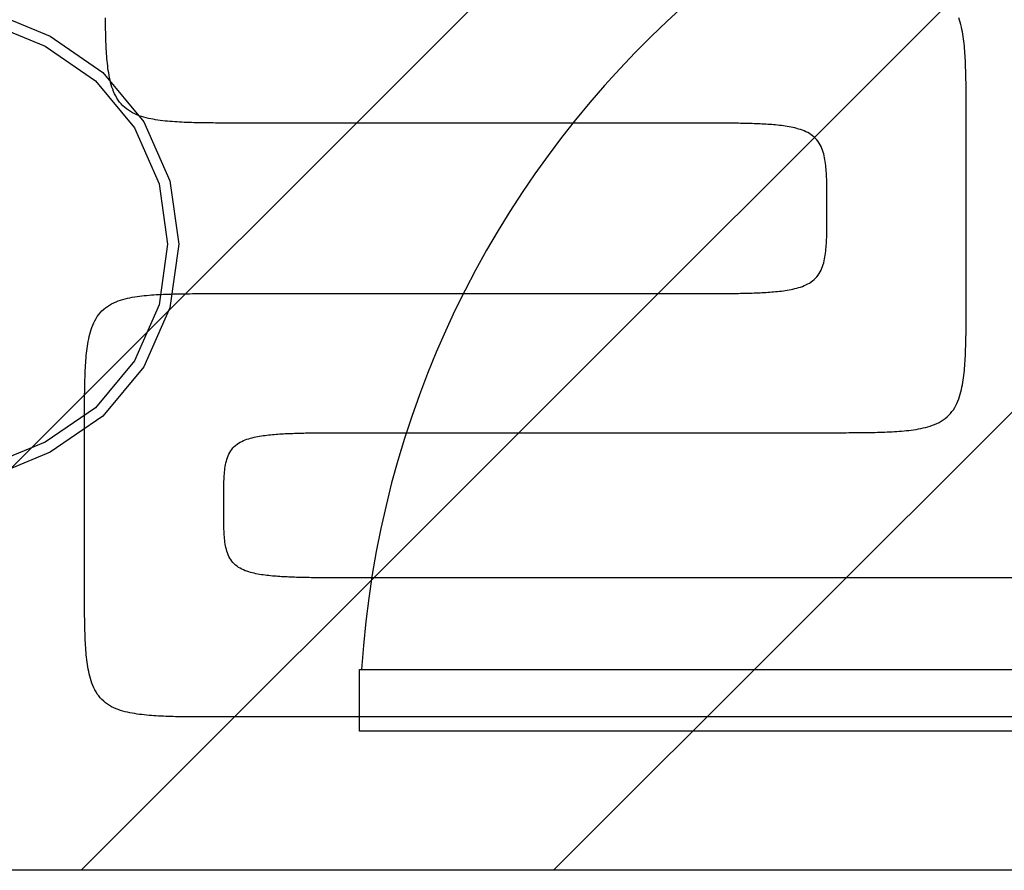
# Model space of a CAD drawing. Extents: x 997 to 109698, y 921 to 94021.
# Tile 161 of 256: x 14053 to 14761, y 18756 to 19367. Entities that reach past the tile are written whole.
import ezdxf

# ---------------------------------------------------------------- set-up
doc = ezdxf.new("R2010")
doc.units = 0
doc.header["$MEASUREMENT"] = 0
for name, color, linetype in [('12', 7, 'CONTINUOUS'), ('28', 7, 'CONTINUOUS'), ('39', 7, 'CONTINUOUS'), ('40', 7, 'CONTINUOUS')]:
    doc.layers.add(name, color=color, linetype=linetype)

msp = doc.modelspace()

# ---------------------------------------------------------------- linework, layer by layer
at = {"layer": '12', "color": 6}
for points in [[(14214.923861, 19293.178341), (14213.192712, 19293.17828), (14211.461563, 19293.178226), (14209.730413, 19293.178368), (14207.999263, 19293.178897), (14206.268113, 19293.180005), (14204.536965, 19293.18188), (14202.805819, 19293.184715), (14201.074675, 19293.1887), (14199.343535, 19293.194025), (14197.612397, 19293.20088), (14195.881264, 19293.209457), (14194.150136, 19293.219946), (14192.419014, 19293.232538), (14190.687897, 19293.247424), (14188.956789, 19293.264809), (14187.225701, 19293.285098), (14185.494655, 19293.308838), (14183.763673, 19293.336578), (14182.032777, 19293.368867), (14180.301989, 19293.406253), (14178.571329, 19293.449286), (14176.84082, 19293.498513), (14175.110483, 19293.554485), (14173.38034, 19293.617751), (14171.650413, 19293.688858), (14169.920723, 19293.768356), (14168.191318, 19293.856905), (14166.462392, 19293.955829), (14164.734198, 19294.066695), (14163.006987, 19294.19107), (14161.28101, 19294.330523), (14159.556519, 19294.486621), (14157.833764, 19294.660932), (14156.112996, 19294.855023), (14154.394468, 19295.070463), (14152.678446, 19295.308851), (14150.965762, 19295.572952), (14149.257949, 19295.866983), (14147.556587, 19296.195251), (14145.863254, 19296.562063), (14144.17953, 19296.971728), (14142.506992, 19297.428552), (14140.847221, 19297.936844), (14139.202531, 19298.501116), (14137.579137, 19299.126968), (14135.984542, 19299.820357), (14134.426246, 19300.587241), (14132.911752, 19301.433577), (14131.448561, 19302.365324), (14130.04403, 19303.387466), (14128.704433, 19304.497618), (14127.435544, 19305.690025), (14126.243138, 19306.958913), (14125.132986, 19308.298511), (14124.110844, 19309.703041), (14123.179097, 19311.166233), (14122.33276, 19312.680727), (14121.565876, 19314.239022), (14120.872487, 19315.833617), (14120.246636, 19317.457011), (14119.682364, 19319.101701), (14119.174072, 19320.761473), (14118.717248, 19322.434011), (14118.307583, 19324.117735), (14117.94077, 19325.811067), (14117.612502, 19327.512429), (14117.318471, 19329.220242), (14117.05437, 19330.932927), (14116.815982, 19332.648948), (14116.600543, 19334.367477), (14116.406452, 19336.088244), (14116.232141, 19337.810999), (14116.076043, 19339.535491), (14115.93659, 19341.261468), (14115.812214, 19342.988679), (14115.701348, 19344.716873), (14115.602424, 19346.445798), (14115.513875, 19348.175204), (14115.434377, 19349.904894), (14115.36327, 19351.634821), (14115.300005, 19353.364963), (14115.244033, 19355.0953), (14115.194805, 19356.825809), (14115.151772, 19358.556469), (14115.114386, 19360.287257), (14115.082098, 19362.018153), (14115.054357, 19363.749135), (14115.030617, 19365.480181), (14115.010328, 19367.211269), (14114.992943, 19368.942378)], [(14533.393861, 19293.178341), (14530.331649, 19293.178341), (14527.269438, 19293.178341), (14524.207226, 19293.178341), (14521.145014, 19293.178341), (14518.082803, 19293.178341), (14515.020591, 19293.178341), (14511.95838, 19293.178341), (14508.896168, 19293.178341), (14505.833957, 19293.178341), (14502.771745, 19293.178341), (14499.709534, 19293.178341), (14496.647322, 19293.178341), (14493.585111, 19293.178341), (14490.522899, 19293.178341), (14487.460688, 19293.178341), (14484.398476, 19293.178341), (14481.336265, 19293.178341), (14478.274053, 19293.178341), (14475.211842, 19293.178341), (14472.14963, 19293.178341), (14469.087419, 19293.178341), (14466.025207, 19293.178341), (14462.962995, 19293.178341), (14459.900784, 19293.178341), (14456.838572, 19293.178341), (14453.776361, 19293.178341), (14450.714149, 19293.178341), (14447.651938, 19293.178341), (14444.589726, 19293.178341), (14441.527514, 19293.178341), (14438.465303, 19293.178341), (14435.403091, 19293.178341), (14432.34088, 19293.178341), (14429.278668, 19293.178341), (14426.216457, 19293.178341), (14423.154245, 19293.178341), (14420.092034, 19293.178341), (14417.029822, 19293.178341), (14413.967611, 19293.178341), (14410.905399, 19293.178341), (14407.843187, 19293.178341), (14404.780976, 19293.178341), (14401.718764, 19293.178341), (14398.656553, 19293.178341), (14395.594341, 19293.178341), (14392.53213, 19293.178341), (14389.469918, 19293.178341), (14386.407707, 19293.178341), (14383.345495, 19293.178341), (14380.283284, 19293.178341), (14377.221072, 19293.178341), (14374.158861, 19293.178341), (14371.096649, 19293.178341), (14368.034438, 19293.178341), (14364.972226, 19293.178341), (14361.910014, 19293.178341), (14358.847803, 19293.178341), (14355.785591, 19293.178341), (14352.72338, 19293.178341), (14349.661168, 19293.178341), (14346.598957, 19293.178341), (14343.536745, 19293.178341), (14340.474534, 19293.178341), (14337.412322, 19293.178341), (14334.350111, 19293.178341), (14331.287899, 19293.178341), (14328.225688, 19293.178341), (14325.163476, 19293.178341), (14322.101264, 19293.178341), (14319.039053, 19293.178341), (14315.976841, 19293.178341), (14312.91463, 19293.178341), (14309.852418, 19293.178341), (14306.790207, 19293.178341), (14303.727995, 19293.178341), (14300.665784, 19293.178341), (14297.603572, 19293.178341), (14294.541361, 19293.178341), (14291.479149, 19293.178341), (14288.416937, 19293.178341), (14285.354726, 19293.178341), (14282.292514, 19293.178341), (14279.230303, 19293.178341), (14276.168091, 19293.178341), (14273.10588, 19293.178341), (14270.043668, 19293.178341), (14266.981457, 19293.178341), (14263.919245, 19293.178341), (14260.857034, 19293.178341), (14257.794822, 19293.178341), (14254.732611, 19293.178341), (14251.670399, 19293.178341), (14248.608187, 19293.178341), (14245.545976, 19293.178341), (14242.483765, 19293.178341), (14239.421553, 19293.178341), (14236.359341, 19293.178341), (14233.29713, 19293.178341), (14230.234918, 19293.178341), (14227.172707, 19293.178341), (14224.110495, 19293.178341), (14221.048284, 19293.178341), (14217.986072, 19293.178341), (14214.923861, 19293.178341)], [(14633.393861, 19231.898341), (14633.393952, 19233.300703), (14633.393932, 19234.703054), (14633.393357, 19236.105396), (14633.391786, 19237.507732), (14633.388774, 19238.910067), (14633.383881, 19240.312403), (14633.376663, 19241.714744), (14633.366678, 19243.117094), (14633.353483, 19244.519455), (14633.336635, 19245.921831), (14633.315693, 19247.324224), (14633.290016, 19248.726614), (14633.25844, 19250.128908), (14633.21971, 19251.531002), (14633.17257, 19252.932792), (14633.115767, 19254.334175), (14633.048046, 19255.735046), (14632.968153, 19257.135302), (14632.874832, 19258.53484), (14632.766826, 19259.933554), (14632.642211, 19261.331128), (14632.497694, 19262.726809), (14632.329814, 19264.119791), (14632.135109, 19265.509268), (14631.910117, 19266.894433), (14631.651375, 19268.274479), (14631.355421, 19269.648602), (14631.01823, 19271.015169), (14630.633722, 19272.369553), (14630.195349, 19273.706442), (14629.696566, 19275.020523), (14629.130825, 19276.306485), (14628.491584, 19277.559015), (14627.774509, 19278.772269), (14626.981118, 19279.938992), (14626.113887, 19281.0517), (14625.175294, 19282.102908), (14624.167813, 19283.085131), (14623.09449, 19283.992024), (14621.962042, 19284.824623), (14620.778648, 19285.586898), (14619.552492, 19286.282832), (14618.291757, 19286.916402), (14617.004625, 19287.491589), (14615.69786, 19288.012463), (14614.374302, 19288.48334), (14613.036117, 19288.90858), (14611.685471, 19289.292543), (14610.32453, 19289.639589), (14608.95546, 19289.954077), (14607.580426, 19290.240367), (14606.201263, 19290.502305), (14604.818599, 19290.741869), (14603.432787, 19290.960611), (14602.04418, 19291.160084), (14600.653132, 19291.341838), (14599.259995, 19291.507427), (14597.865124, 19291.658403), (14596.468871, 19291.796318), (14595.07159, 19291.922724), (14593.673598, 19292.039052), (14592.275011, 19292.146061), (14590.875879, 19292.244282), (14589.476251, 19292.334248), (14588.076175, 19292.416491), (14586.6757, 19292.491542), (14585.274875, 19292.559933), (14583.87375, 19292.622195), (14582.472372, 19292.678861), (14581.070792, 19292.730462), (14579.669058, 19292.777531), (14578.267218, 19292.820596), (14576.865308, 19292.860078), (14575.463335, 19292.896177), (14574.061304, 19292.929071), (14572.659219, 19292.958936), (14571.257086, 19292.985951), (14569.854909, 19293.010291), (14568.452692, 19293.032134), (14567.050441, 19293.051658), (14565.64816, 19293.069039), (14564.245853, 19293.084455), (14562.843525, 19293.098082), (14561.441182, 19293.110097), (14560.038828, 19293.120679), (14558.636467, 19293.130003), (14557.234104, 19293.13824), (14555.83174, 19293.145489), (14554.429375, 19293.151814), (14553.027011, 19293.157278), (14551.624645, 19293.161942), (14550.222279, 19293.16587), (14548.819913, 19293.169125), (14547.417546, 19293.171767), (14546.015179, 19293.173861), (14544.612811, 19293.175469), (14543.210443, 19293.176653), (14541.808075, 19293.177477), (14540.405706, 19293.178002), (14539.003338, 19293.178291), (14537.600969, 19293.178406), (14536.198599, 19293.178412), (14534.79623, 19293.178369), (14533.393861, 19293.178341)], [(14533.393861, 19170.618341), (14534.79623, 19170.618313), (14536.198599, 19170.61827), (14537.600969, 19170.618275), (14539.003338, 19170.618391), (14540.405706, 19170.618681), (14541.808075, 19170.619205), (14543.210443, 19170.620029), (14544.612811, 19170.621213), (14546.015179, 19170.622821), (14547.417546, 19170.624914), (14548.819913, 19170.627558), (14550.222279, 19170.630812), (14551.624645, 19170.63474), (14553.027011, 19170.639404), (14554.429376, 19170.644868), (14555.83174, 19170.651193), (14557.234104, 19170.658442), (14558.636467, 19170.666679), (14560.038828, 19170.676003), (14561.441182, 19170.686585), (14562.843526, 19170.698601), (14564.245853, 19170.712227), (14565.648159, 19170.727643), (14567.050441, 19170.745024), (14568.452692, 19170.764547), (14569.854909, 19170.786391), (14571.257086, 19170.810731), (14572.659219, 19170.837745), (14574.061304, 19170.867611), (14575.463335, 19170.900505), (14576.865308, 19170.936604), (14578.267218, 19170.976086), (14579.669058, 19171.019152), (14581.070792, 19171.066219), (14582.472373, 19171.117821), (14583.87375, 19171.174487), (14585.274875, 19171.236749), (14586.6757, 19171.30514), (14588.076175, 19171.380191), (14589.476251, 19171.462434), (14590.875879, 19171.5524), (14592.275012, 19171.650621), (14593.673598, 19171.75763), (14595.07159, 19171.873957), (14596.468871, 19172.000364), (14597.865124, 19172.138279), (14599.259995, 19172.289255), (14600.653131, 19172.454844), (14602.04418, 19172.636598), (14603.432787, 19172.83607), (14604.818599, 19173.054813), (14606.201263, 19173.294376), (14607.580426, 19173.556315), (14608.95546, 19173.842605), (14610.32453, 19174.157093), (14611.685471, 19174.504139), (14613.036117, 19174.888102), (14614.374301, 19175.313342), (14615.697859, 19175.784219), (14617.004624, 19176.305093), (14618.291757, 19176.88028), (14619.552492, 19177.51385), (14620.778648, 19178.209784), (14621.962042, 19178.97206), (14623.09449, 19179.804658), (14624.167813, 19180.711551), (14625.175294, 19181.693774), (14626.113887, 19182.744982), (14626.981117, 19183.85769), (14627.774508, 19185.024413), (14628.491584, 19186.237667), (14629.130825, 19187.490197), (14629.696566, 19188.776159), (14630.195349, 19190.09024), (14630.633721, 19191.427129), (14631.01823, 19192.781512), (14631.355421, 19194.14808), (14631.651375, 19195.522203), (14631.910117, 19196.902249), (14632.135109, 19198.287414), (14632.329814, 19199.676891), (14632.497694, 19201.069873), (14632.642211, 19202.465554), (14632.766826, 19203.863128), (14632.874832, 19205.261842), (14632.968153, 19206.66138), (14633.048046, 19208.061636), (14633.115767, 19209.462508), (14633.17257, 19210.86389), (14633.21971, 19212.26568), (14633.25844, 19213.667774), (14633.290016, 19215.070067), (14633.315692, 19216.472457), (14633.336635, 19217.874852), (14633.353483, 19219.277228), (14633.366677, 19220.679588), (14633.376663, 19222.081938), (14633.383881, 19223.484279), (14633.388774, 19224.886615), (14633.391786, 19226.28895), (14633.393357, 19227.691286), (14633.393932, 19229.093628), (14633.393952, 19230.495979), (14633.393861, 19231.898341)], [(14099.943861, 19070.618341), (14099.9438, 19072.349489), (14099.943745, 19074.080639), (14099.943888, 19075.811789), (14099.944417, 19077.542939), (14099.945524, 19079.274088), (14099.9474, 19081.005236), (14099.950235, 19082.736383), (14099.954219, 19084.467526), (14099.959544, 19086.198667), (14099.966399, 19087.929805), (14099.974977, 19089.660937), (14099.985466, 19091.392065), (14099.998058, 19093.123188), (14100.012943, 19094.854304), (14100.030328, 19096.585413), (14100.050617, 19098.316501), (14100.074358, 19100.047547), (14100.102098, 19101.778529), (14100.134386, 19103.509425), (14100.171772, 19105.240213), (14100.214805, 19106.970873), (14100.264033, 19108.701382), (14100.320005, 19110.431719), (14100.38327, 19112.161862), (14100.454377, 19113.891788), (14100.533875, 19115.621478), (14100.622424, 19117.350884), (14100.721348, 19119.079809), (14100.832214, 19120.808003), (14100.95659, 19122.535214), (14101.096043, 19124.261191), (14101.252141, 19125.985683), (14101.426452, 19127.708438), (14101.620543, 19129.429205), (14101.835982, 19131.147734), (14102.07437, 19132.863755), (14102.338472, 19134.57644), (14102.632503, 19136.284253), (14102.96077, 19137.985615), (14103.327583, 19139.678948), (14103.737248, 19141.362672), (14104.194072, 19143.035209), (14104.702364, 19144.694981), (14105.266636, 19146.339671), (14105.892488, 19147.963065), (14106.585876, 19149.55766), (14107.35276, 19151.115955), (14108.199097, 19152.630449), (14109.130844, 19154.093641), (14110.152985, 19155.498171), (14111.263137, 19156.837769), (14112.455544, 19158.106657), (14113.724433, 19159.299064), (14115.06403, 19160.409216), (14116.468561, 19161.431358), (14117.931752, 19162.363105), (14119.446246, 19163.209441), (14121.004542, 19163.976325), (14122.599137, 19164.669714), (14124.22253, 19165.295566), (14125.867221, 19165.859838), (14127.526993, 19166.36813), (14129.19953, 19166.824954), (14130.883254, 19167.234619), (14132.576587, 19167.601431), (14134.277949, 19167.929699), (14135.985762, 19168.22373), (14137.698446, 19168.487831), (14139.414468, 19168.726219), (14141.132997, 19168.941659), (14142.853764, 19169.13575), (14144.576519, 19169.310061), (14146.301011, 19169.466159), (14148.026987, 19169.605612), (14149.754199, 19169.729988), (14151.482392, 19169.840853), (14153.211318, 19169.939777), (14154.940723, 19170.028326), (14156.670413, 19170.107824), (14158.40034, 19170.178932), (14160.130483, 19170.242197), (14161.86082, 19170.298169), (14163.591329, 19170.347396), (14165.321989, 19170.390429), (14167.052777, 19170.427815), (14168.783673, 19170.460104), (14170.514655, 19170.487844), (14172.245701, 19170.511584), (14173.976788, 19170.531874), (14175.707897, 19170.549258), (14177.439014, 19170.564144), (14179.170136, 19170.576736), (14180.901264, 19170.587225), (14182.632397, 19170.595802), (14184.363535, 19170.602658), (14186.094675, 19170.607983), (14187.825819, 19170.611967), (14189.556965, 19170.614802), (14191.288113, 19170.616677), (14193.019263, 19170.617785), (14194.750413, 19170.618314), (14196.481563, 19170.618456), (14198.212712, 19170.618402), (14199.943861, 19170.618341)], [(14199.943861, 19170.618341), (14203.150111, 19170.618341), (14206.35636, 19170.618341), (14209.56261, 19170.618341), (14212.768861, 19170.618341), (14215.97511, 19170.618341), (14219.181361, 19170.618341), (14222.387611, 19170.618341), (14225.59386, 19170.618341), (14228.80011, 19170.618341), (14232.00636, 19170.618341), (14235.21261, 19170.618341), (14238.418861, 19170.618341), (14241.62511, 19170.618341), (14244.831361, 19170.618341), (14248.037611, 19170.618341), (14251.24386, 19170.618341), (14254.450111, 19170.618341), (14257.656361, 19170.618341), (14260.862611, 19170.618341), (14264.068861, 19170.618341), (14267.27511, 19170.618341), (14270.481361, 19170.618341), (14273.687611, 19170.618341), (14276.893861, 19170.618341), (14280.100111, 19170.618341), (14283.30636, 19170.618341), (14286.512611, 19170.618341), (14289.718861, 19170.618341), (14292.925111, 19170.618341), (14296.131361, 19170.618341), (14299.337611, 19170.618341), (14302.543861, 19170.618341), (14305.750111, 19170.618341), (14308.95636, 19170.618341), (14312.162611, 19170.618341), (14315.368861, 19170.618341), (14318.57511, 19170.618341), (14321.781361, 19170.618341), (14324.987611, 19170.618341), (14328.193861, 19170.618341), (14331.400111, 19170.618341), (14334.606361, 19170.618341), (14337.812611, 19170.618341), (14341.018861, 19170.618341), (14344.225111, 19170.618341), (14347.431361, 19170.618341), (14350.637611, 19170.618341), (14353.84386, 19170.618341), (14357.050111, 19170.618341), (14360.256361, 19170.618341), (14363.462611, 19170.618341), (14366.668861, 19170.618341), (14369.87511, 19170.618341), (14373.08136, 19170.618341), (14376.287611, 19170.618341), (14379.493861, 19170.618341), (14382.700111, 19170.618341), (14385.906361, 19170.618341), (14389.112611, 19170.618341), (14392.318861, 19170.618341), (14395.525111, 19170.618341), (14398.731361, 19170.618341), (14401.937611, 19170.618341), (14405.143861, 19170.618341), (14408.350111, 19170.618341), (14411.556361, 19170.618341), (14414.762611, 19170.618341), (14417.968861, 19170.618341), (14421.175111, 19170.618341), (14424.381361, 19170.618341), (14427.587611, 19170.618341), (14430.793861, 19170.618341), (14434.000111, 19170.618341), (14437.206361, 19170.618341), (14440.412611, 19170.618341), (14443.618861, 19170.618341), (14446.825111, 19170.618341), (14450.031361, 19170.618341), (14453.237611, 19170.618341), (14456.443861, 19170.618341), (14459.650111, 19170.618341), (14462.856361, 19170.618341), (14466.062611, 19170.618341), (14469.268861, 19170.618341), (14472.475111, 19170.618341), (14475.681361, 19170.618341), (14478.887611, 19170.618341), (14482.093861, 19170.618341), (14485.300111, 19170.618341), (14488.506361, 19170.618341), (14491.712611, 19170.618341), (14494.918861, 19170.618341), (14498.125111, 19170.618341), (14501.331361, 19170.618341), (14504.537611, 19170.618341), (14507.743861, 19170.618341), (14510.950111, 19170.618341), (14514.156361, 19170.618341), (14517.362611, 19170.618341), (14520.568861, 19170.618341), (14523.775111, 19170.618341), (14526.981361, 19170.618341), (14530.187611, 19170.618341), (14533.393861, 19170.618341)], [(14099.943861, 18966.248341), (14099.94386, 18967.251899), (14099.94386, 18968.255456), (14099.94386, 18969.259014), (14099.943861, 18970.262572), (14099.94386, 18971.266129), (14099.94386, 18972.269687), (14099.943861, 18973.273245), (14099.94386, 18974.276802), (14099.94386, 18975.28036), (14099.94386, 18976.283918), (14099.943861, 18977.287476), (14099.94386, 18978.291033), (14099.943861, 18979.294591), (14099.943861, 18980.298149), (14099.943861, 18981.301707), (14099.943861, 18982.305264), (14099.943861, 18983.308822), (14099.943861, 18984.31238), (14099.943861, 18985.315937), (14099.943861, 18986.319495), (14099.943861, 18987.323053), (14099.943861, 18988.32661), (14099.943861, 18989.330168), (14099.943861, 18990.333726), (14099.943861, 18991.337284), (14099.943861, 18992.340841), (14099.943861, 18993.344399), (14099.943861, 18994.347957), (14099.943861, 18995.351514), (14099.943861, 18996.355072), (14099.943861, 18997.35863), (14099.943861, 18998.362187), (14099.943861, 18999.365745), (14099.94386, 19000.369303), (14099.943861, 19001.37286), (14099.943861, 19002.376418), (14099.943861, 19003.379976), (14099.943861, 19004.383533), (14099.943861, 19005.387091), (14099.943861, 19006.390649), (14099.943861, 19007.394207), (14099.943861, 19008.397764), (14099.943861, 19009.401322), (14099.943861, 19010.40488), (14099.943861, 19011.408437), (14099.943861, 19012.411995), (14099.943861, 19013.415552), (14099.943861, 19014.41911), (14099.943861, 19015.422668), (14099.943861, 19016.426226), (14099.943861, 19017.429783), (14099.943861, 19018.433341), (14099.943861, 19019.436899), (14099.943861, 19020.440456), (14099.943861, 19021.444014), (14099.94386, 19022.447572), (14099.943861, 19023.451129), (14099.943861, 19024.454687), (14099.943861, 19025.458245), (14099.943861, 19026.461803), (14099.943861, 19027.46536), (14099.943861, 19028.468918), (14099.943861, 19029.472476), (14099.943861, 19030.476033), (14099.943861, 19031.479591), (14099.943861, 19032.483149), (14099.943861, 19033.486707), (14099.94386, 19034.490264), (14099.943861, 19035.493822), (14099.943861, 19036.49738), (14099.943861, 19037.500937), (14099.943861, 19038.504495), (14099.94386, 19039.508053), (14099.943861, 19040.51161), (14099.943861, 19041.515168), (14099.943861, 19042.518726), (14099.943861, 19043.522283), (14099.943861, 19044.525841), (14099.943861, 19045.529399), (14099.943861, 19046.532957), (14099.94386, 19047.536514), (14099.943861, 19048.540072), (14099.943861, 19049.54363), (14099.943861, 19050.547187), (14099.943861, 19051.550745), (14099.94386, 19052.554303), (14099.943861, 19053.55786), (14099.943861, 19054.561418), (14099.943861, 19055.564976), (14099.943861, 19056.568534), (14099.943861, 19057.572091), (14099.943861, 19058.575649), (14099.943861, 19059.579207), (14099.943861, 19060.582764), (14099.943861, 19061.586322), (14099.943861, 19062.58988), (14099.943861, 19063.593437), (14099.943861, 19064.596995), (14099.943861, 19065.600553), (14099.943861, 19066.60411), (14099.943861, 19067.607668), (14099.94386, 19068.611226), (14099.94386, 19069.614783), (14099.943861, 19070.618341)], [(14199.943861, 18866.248341), (14198.212712, 18866.248281), (14196.481563, 18866.248226), (14194.750413, 18866.248368), (14193.019263, 18866.248898), (14191.288113, 18866.250005), (14189.556965, 18866.251881), (14187.825819, 18866.254715), (14186.094675, 18866.2587), (14184.363534, 18866.264024), (14182.632397, 18866.27088), (14180.901264, 18866.279457), (14179.170136, 18866.289946), (14177.439014, 18866.302538), (14175.707897, 18866.317424), (14173.976789, 18866.334809), (14172.2457, 18866.355098), (14170.514655, 18866.378838), (14168.783673, 18866.406578), (14167.052777, 18866.438867), (14165.321988, 18866.476253), (14163.591329, 18866.519286), (14161.86082, 18866.568514), (14160.130483, 18866.624486), (14158.40034, 18866.687751), (14156.670413, 18866.758858), (14154.940723, 18866.838356), (14153.211318, 18866.926905), (14151.482392, 18867.025829), (14149.754199, 18867.136695), (14148.026988, 18867.261071), (14146.301011, 18867.400523), (14144.576519, 18867.556621), (14142.853764, 18867.730932), (14141.132996, 18867.925024), (14139.414468, 18868.140463), (14137.698446, 18868.378851), (14135.985762, 18868.642952), (14134.277949, 18868.936983), (14132.576587, 18869.265251), (14130.883254, 18869.632063), (14129.19953, 18870.041728), (14127.526993, 18870.498552), (14125.867221, 18871.006844), (14124.22253, 18871.571117), (14122.599137, 18872.196968), (14121.004542, 18872.890357), (14119.446247, 18873.657241), (14117.931752, 18874.503577), (14116.468561, 18875.435324), (14115.06403, 18876.457466), (14113.724433, 18877.567618), (14112.455544, 18878.760025), (14111.263137, 18880.028913), (14110.152986, 18881.368511), (14109.130844, 18882.773041), (14108.199097, 18884.236233), (14107.35276, 18885.750727), (14106.585876, 18887.309022), (14105.892487, 18888.903617), (14105.266636, 18890.527011), (14104.702364, 18892.171701), (14104.194072, 18893.831473), (14103.737248, 18895.504011), (14103.327583, 18897.187735), (14102.96077, 18898.881067), (14102.632502, 18900.582429), (14102.338472, 18902.290242), (14102.07437, 18904.002927), (14101.835982, 18905.718949), (14101.620543, 18907.437477), (14101.426452, 18909.158244), (14101.252141, 18910.880999), (14101.096043, 18912.605491), (14100.95659, 18914.331468), (14100.832214, 18916.058679), (14100.721348, 18917.786873), (14100.622424, 18919.515798), (14100.533875, 18921.245204), (14100.454377, 18922.974894), (14100.38327, 18924.704821), (14100.320005, 18926.434963), (14100.264033, 18928.1653), (14100.214805, 18929.895809), (14100.171773, 18931.626469), (14100.134386, 18933.357258), (14100.102098, 18935.088154), (14100.074357, 18936.819135), (14100.050617, 18938.550181), (14100.030328, 18940.281269), (14100.012943, 18942.012378), (14099.998058, 18943.743494), (14099.985466, 18945.474617), (14099.974976, 18947.205745), (14099.966399, 18948.936877), (14099.959544, 18950.668015), (14099.954219, 18952.399156), (14099.950235, 18954.1303), (14099.9474, 18955.861446), (14099.945524, 18957.592594), (14099.944417, 18959.323744), (14099.943888, 18961.054893), (14099.943745, 18962.786043), (14099.9438, 18964.517193), (14099.943861, 18966.248341)], [(14778.675111, 18866.248341), (14758.718861, 18866.248341), (14738.76261, 18866.248341), (14718.806361, 18866.248341), (14698.85011, 18866.248341), (14678.893861, 18866.248341), (14658.937611, 18866.248341), (14638.981361, 18866.248341), (14619.025111, 18866.248341), (14599.068861, 18866.248341), (14579.11261, 18866.248341), (14559.156361, 18866.248341), (14539.20011, 18866.248341), (14519.24386, 18866.248341), (14499.28761, 18866.248341), (14479.33136, 18866.248341), (14459.375111, 18866.248341), (14439.41886, 18866.248341), (14419.462611, 18866.248341), (14399.506361, 18866.248341), (14379.550111, 18866.248341), (14359.59386, 18866.248341), (14339.637611, 18866.248341), (14319.681361, 18866.248341), (14299.725111, 18866.248341), (14279.768861, 18866.248341), (14259.812611, 18866.248341), (14239.856361, 18866.248341), (14219.900111, 18866.248341), (14199.943861, 18866.248341)]]:
    msp.add_lwpolyline(points, dxfattribs=at)
at = {"layer": '12', "color": 5}
for points in [[(14733.393861, 19293.178341), (14733.393921, 19294.909489), (14733.393976, 19296.640639), (14733.393834, 19298.371789), (14733.393304, 19300.102939), (14733.392197, 19301.834088), (14733.390321, 19303.565236), (14733.387487, 19305.296382), (14733.383502, 19307.027526), (14733.378177, 19308.758667), (14733.371322, 19310.489804), (14733.362745, 19312.220937), (14733.352255, 19313.952065), (14733.339663, 19315.683188), (14733.324778, 19317.414304), (14733.307393, 19319.145413), (14733.287104, 19320.876501), (14733.263363, 19322.607547), (14733.235624, 19324.338528), (14733.203335, 19326.069425), (14733.165949, 19327.800213), (14733.122916, 19329.530873), (14733.073688, 19331.261382), (14733.017716, 19332.991719), (14732.954451, 19334.721861), (14732.883344, 19336.451788), (14732.803846, 19338.181478), (14732.715297, 19339.910884), (14732.616373, 19341.639809), (14732.505507, 19343.368003), (14732.381131, 19345.095214), (14732.241678, 19346.821191), (14732.08558, 19348.545683), (14731.911269, 19350.268438), (14731.717178, 19351.989205), (14731.501739, 19353.707733), (14731.263351, 19355.423755), (14730.99925, 19357.13644), (14730.705219, 19358.844253), (14730.376951, 19360.545615), (14730.010138, 19362.238947), (14729.600474, 19363.922672), (14729.143649, 19365.595209), (14728.635357, 19367.254981), (14728.071086, 19368.899672)], [(14733.393861, 19170.618341), (14733.393861, 19171.796803), (14733.393861, 19172.975264), (14733.393861, 19174.153726), (14733.393861, 19175.332187), (14733.393861, 19176.510649), (14733.393861, 19177.68911), (14733.393861, 19178.867572), (14733.393861, 19180.046033), (14733.393861, 19181.224495), (14733.393861, 19182.402956), (14733.393861, 19183.581418), (14733.393861, 19184.75988), (14733.393861, 19185.938341), (14733.393861, 19187.116803), (14733.393861, 19188.295264), (14733.393861, 19189.473726), (14733.393861, 19190.652187), (14733.393861, 19191.830649), (14733.393861, 19193.00911), (14733.393861, 19194.187572), (14733.393861, 19195.366033), (14733.393861, 19196.544495), (14733.393861, 19197.722956), (14733.393861, 19198.901418), (14733.393861, 19200.079879), (14733.393861, 19201.258341), (14733.393861, 19202.436802), (14733.393861, 19203.615264), (14733.393861, 19204.793726), (14733.393861, 19205.972187), (14733.393861, 19207.150648), (14733.393861, 19208.32911), (14733.393861, 19209.507572), (14733.393861, 19210.686033), (14733.393861, 19211.864495), (14733.393861, 19213.042956), (14733.393861, 19214.221418), (14733.393861, 19215.399879), (14733.393861, 19216.578341), (14733.393861, 19217.756802), (14733.393861, 19218.935264), (14733.393861, 19220.113726), (14733.393861, 19221.292187), (14733.393861, 19222.470649), (14733.393861, 19223.64911), (14733.393861, 19224.827572), (14733.393861, 19226.006033), (14733.393861, 19227.184495), (14733.393861, 19228.362956), (14733.393861, 19229.541418), (14733.393861, 19230.719879), (14733.393861, 19231.898341), (14733.393861, 19233.076803), (14733.393861, 19234.255264), (14733.393861, 19235.433726), (14733.393861, 19236.612187), (14733.393861, 19237.790649), (14733.393861, 19238.96911), (14733.393861, 19240.147572), (14733.393861, 19241.326034), (14733.393861, 19242.504495), (14733.393861, 19243.682956), (14733.393861, 19244.861418), (14733.393861, 19246.039879), (14733.393861, 19247.218341), (14733.393861, 19248.396803), (14733.393861, 19249.575264), (14733.393861, 19250.753726), (14733.393861, 19251.932187), (14733.393861, 19253.110649), (14733.393861, 19254.28911), (14733.393861, 19255.467572), (14733.393861, 19256.646034), (14733.393861, 19257.824495), (14733.393861, 19259.002956), (14733.393861, 19260.181418), (14733.393861, 19261.359879), (14733.393861, 19262.538341), (14733.393861, 19263.716803), (14733.393861, 19264.895264), (14733.393861, 19266.073726), (14733.393861, 19267.252187), (14733.393861, 19268.430649), (14733.393861, 19269.60911), (14733.393861, 19270.787572), (14733.393861, 19271.966033), (14733.393861, 19273.144495), (14733.393861, 19274.322956), (14733.393861, 19275.501418), (14733.393861, 19276.679879), (14733.393861, 19277.858341), (14733.393861, 19279.036802), (14733.393861, 19280.215264), (14733.393861, 19281.393726), (14733.393861, 19282.572187), (14733.393861, 19283.750649), (14733.393861, 19284.92911), (14733.393861, 19286.107572), (14733.393861, 19287.286034), (14733.393861, 19288.464495), (14733.393861, 19289.642956), (14733.393861, 19290.821418), (14733.393861, 19291.99988), (14733.393861, 19293.178341)], [(14633.393861, 19070.618341), (14635.125009, 19070.61828), (14636.856158, 19070.618226), (14638.587308, 19070.618368), (14640.318458, 19070.618898), (14642.049608, 19070.620005), (14643.780756, 19070.62188), (14645.511902, 19070.624715), (14647.243046, 19070.6287), (14648.974187, 19070.634025), (14650.705324, 19070.64088), (14652.436457, 19070.649457), (14654.167585, 19070.659946), (14655.898707, 19070.672538), (14657.629824, 19070.687424), (14659.360933, 19070.704809), (14661.092021, 19070.725098), (14662.823066, 19070.748838), (14664.554048, 19070.776578), (14666.284944, 19070.808867), (14668.015733, 19070.846253), (14669.746392, 19070.889285), (14671.476902, 19070.938514), (14673.207238, 19070.994486), (14674.937381, 19071.057751), (14676.667308, 19071.128858), (14678.396998, 19071.208356), (14680.126403, 19071.296905), (14681.855329, 19071.395829), (14683.583523, 19071.506695), (14685.310734, 19071.63107), (14687.036711, 19071.770523), (14688.761202, 19071.926621), (14690.483958, 19072.100932), (14692.204725, 19072.295024), (14693.923253, 19072.510463), (14695.639275, 19072.748851), (14697.35196, 19073.012952), (14699.059772, 19073.306983), (14700.761134, 19073.635251), (14702.454467, 19074.002063), (14704.138191, 19074.411728), (14705.810728, 19074.868553), (14707.4705, 19075.376844), (14709.115191, 19075.941116), (14710.738584, 19076.566968), (14712.333179, 19077.260357), (14713.891475, 19078.027241), (14715.405969, 19078.873577), (14716.869161, 19079.805324), (14718.273691, 19080.827466), (14719.613288, 19081.937618), (14720.882177, 19083.130025), (14722.074584, 19084.398913), (14723.184736, 19085.738511), (14724.206877, 19087.143041), (14725.138624, 19088.606233), (14725.984961, 19090.120727), (14726.751845, 19091.679023), (14727.445234, 19093.273617), (14728.071085, 19094.897011), (14728.635357, 19096.541701), (14729.143649, 19098.201473), (14729.600474, 19099.874011), (14730.010138, 19101.557735), (14730.376951, 19103.251067), (14730.705219, 19104.95243), (14730.99925, 19106.660242), (14731.263351, 19108.372927), (14731.501739, 19110.088949), (14731.717178, 19111.807477), (14731.91127, 19113.528244), (14732.08558, 19115.251), (14732.241679, 19116.975491), (14732.381132, 19118.701468), (14732.505507, 19120.428679), (14732.616373, 19122.156873), (14732.715297, 19123.885798), (14732.803846, 19125.615204), (14732.883344, 19127.344894), (14732.954451, 19129.074821), (14733.017716, 19130.804964), (14733.073688, 19132.5353), (14733.122916, 19134.265809), (14733.165949, 19135.996469), (14733.203335, 19137.727258), (14733.235623, 19139.458154), (14733.263364, 19141.189135), (14733.287104, 19142.920181), (14733.307393, 19144.651269), (14733.324778, 19146.382378), (14733.339663, 19148.113494), (14733.352255, 19149.844617), (14733.362745, 19151.575745), (14733.371322, 19153.306878), (14733.378177, 19155.038015), (14733.383502, 19156.769156), (14733.387487, 19158.500299), (14733.390321, 19160.231446), (14733.392197, 19161.962594), (14733.393304, 19163.693743), (14733.393834, 19165.424894), (14733.393976, 19167.156044), (14733.393921, 19168.887193), (14733.393861, 19170.618341)], [(14199.943861, 19018.433341), (14199.943751, 19019.760989), (14199.943829, 19021.088625), (14199.944709, 19022.416253), (14199.947004, 19023.743876), (14199.951325, 19025.071496), (14199.958286, 19026.399117), (14199.968501, 19027.726743), (14199.982581, 19029.054376), (14200.001139, 19030.382019), (14200.02479, 19031.709675), (14200.054475, 19033.0373), (14200.09181, 19034.364747), (14200.138496, 19035.691858), (14200.196235, 19037.018475), (14200.266726, 19038.344438), (14200.351673, 19039.66959), (14200.452775, 19040.993774), (14200.571738, 19042.316827), (14200.711136, 19043.638253), (14200.875411, 19044.956827), (14201.069249, 19046.27123), (14201.297337, 19047.580141), (14201.564361, 19048.882242), (14201.875006, 19050.176213), (14202.234063, 19051.460369), (14202.647349, 19052.72943), (14203.121263, 19053.976078), (14203.662209, 19055.192969), (14204.276594, 19056.372763), (14204.970764, 19057.508126), (14205.746708, 19058.59245), (14206.599059, 19059.620351), (14207.521748, 19060.586561), (14208.508703, 19061.485813), (14209.553851, 19062.312854), (14210.650854, 19063.065527), (14211.792784, 19063.748479), (14212.972638, 19064.367266), (14214.183411, 19064.927443), (14215.418099, 19065.434565), (14216.669755, 19065.894168), (14217.933762, 19066.310914), (14219.208556, 19066.688331), (14220.492783, 19067.029868), (14221.785086, 19067.338971), (14223.084111, 19067.619091), (14224.3885, 19067.873675), (14225.696899, 19068.106173), (14227.008132, 19068.319664), (14228.32177, 19068.515702), (14229.637582, 19068.695441), (14230.955334, 19068.860036), (14232.274792, 19069.010642), (14233.595724, 19069.148413), (14234.917896, 19069.274505), (14236.241075, 19069.390072), (14237.565029, 19069.496269), (14238.889526, 19069.594244), (14240.214414, 19069.684847), (14241.539656, 19069.768496), (14242.865224, 19069.845574), (14244.191092, 19069.916466), (14245.517229, 19069.981556), (14246.843611, 19070.041228), (14248.170207, 19070.095867), (14249.496991, 19070.145856), (14250.823934, 19070.191579), (14252.151009, 19070.233421), (14253.478188, 19070.271767), (14254.805443, 19070.307), (14256.132751, 19070.339451), (14257.460107, 19070.369285), (14258.787505, 19070.39663), (14260.114943, 19070.421613), (14261.442418, 19070.444362), (14262.769926, 19070.465008), (14264.097464, 19070.483677), (14265.425029, 19070.500497), (14266.752617, 19070.515598), (14268.080224, 19070.529107), (14269.407848, 19070.541153), (14270.735486, 19070.551864), (14272.063133, 19070.561368), (14273.390787, 19070.569794), (14274.718444, 19070.57727), (14276.046102, 19070.583918), (14277.373758, 19070.589811), (14278.701413, 19070.594996), (14280.029068, 19070.599516), (14281.356722, 19070.603418), (14282.684375, 19070.606745), (14284.012028, 19070.609544), (14285.339681, 19070.61186), (14286.667333, 19070.613737), (14287.994985, 19070.615222), (14289.322637, 19070.616358), (14290.650289, 19070.617192), (14291.977941, 19070.617768), (14293.305593, 19070.618131), (14294.633246, 19070.618327), (14295.960898, 19070.618401), (14297.288552, 19070.618398), (14298.616206, 19070.618363), (14299.943861, 19070.618341)], [(14299.943861, 19070.618341), (14303.15011, 19070.618341), (14306.35636, 19070.618341), (14309.562611, 19070.618341), (14312.76886, 19070.618341), (14315.97511, 19070.618341), (14319.181361, 19070.618341), (14322.387611, 19070.618341), (14325.59386, 19070.618341), (14328.80011, 19070.618341), (14332.006361, 19070.618341), (14335.212611, 19070.618341), (14338.41886, 19070.618341), (14341.62511, 19070.618341), (14344.831361, 19070.618341), (14348.037611, 19070.618341), (14351.243861, 19070.618341), (14354.45011, 19070.618341), (14357.65636, 19070.618341), (14360.862611, 19070.618341), (14364.06886, 19070.618341), (14367.27511, 19070.618341), (14370.481361, 19070.618341), (14373.687611, 19070.618341), (14376.893861, 19070.618341), (14380.100111, 19070.618341), (14383.30636, 19070.618341), (14386.512611, 19070.618341), (14389.718861, 19070.618341), (14392.925111, 19070.618341), (14396.131361, 19070.618341), (14399.337611, 19070.618341), (14402.54386, 19070.618341), (14405.750111, 19070.618341), (14408.956361, 19070.618341), (14412.162611, 19070.618341), (14415.368861, 19070.618341), (14418.575111, 19070.618341), (14421.781361, 19070.618341), (14424.987611, 19070.618341), (14428.193861, 19070.618341), (14431.40011, 19070.618341), (14434.606361, 19070.618341), (14437.812611, 19070.618341), (14441.018861, 19070.618341), (14444.22511, 19070.618341), (14447.43136, 19070.618341), (14450.637611, 19070.618341), (14453.84386, 19070.618341), (14457.050111, 19070.618341), (14460.256361, 19070.618341), (14463.462611, 19070.618341), (14466.668861, 19070.618341), (14469.875111, 19070.618341), (14473.08136, 19070.618341), (14476.28761, 19070.618341), (14479.493861, 19070.618341), (14482.70011, 19070.618341), (14485.906361, 19070.618341), (14489.112611, 19070.618341), (14492.31886, 19070.618341), (14495.525111, 19070.618341), (14498.731361, 19070.618341), (14501.93761, 19070.618341), (14505.143861, 19070.618341), (14508.350111, 19070.618341), (14511.556361, 19070.618341), (14514.762611, 19070.618341), (14517.968861, 19070.618341), (14521.175111, 19070.618341), (14524.381361, 19070.618341), (14527.587611, 19070.618341), (14530.793861, 19070.618341), (14534.000111, 19070.618341), (14537.206361, 19070.618341), (14540.412611, 19070.618341), (14543.618861, 19070.618341), (14546.825111, 19070.618341), (14550.031361, 19070.618341), (14553.237611, 19070.618341), (14556.443861, 19070.618341), (14559.650111, 19070.618342), (14562.856361, 19070.618341), (14566.062611, 19070.618341), (14569.268861, 19070.618341), (14572.475111, 19070.618341), (14575.681361, 19070.618341), (14578.887611, 19070.618341), (14582.09386, 19070.618341), (14585.300111, 19070.618341), (14588.506361, 19070.618341), (14591.712611, 19070.618341), (14594.91886, 19070.618341), (14598.125111, 19070.618341), (14601.33136, 19070.618341), (14604.537611, 19070.618341), (14607.74386, 19070.618341), (14610.95011, 19070.618341), (14614.156361, 19070.618341), (14617.362611, 19070.618341), (14620.568861, 19070.618341), (14623.775111, 19070.618341), (14626.981361, 19070.618341), (14630.187611, 19070.618341), (14633.393861, 19070.618341)], [(14299.943861, 18966.248341), (14298.616206, 18966.24832), (14297.288552, 18966.248284), (14295.960898, 18966.248281), (14294.633245, 18966.248355), (14293.305593, 18966.248551), (14291.977941, 18966.248915), (14290.650289, 18966.24949), (14289.322637, 18966.250324), (14287.994985, 18966.25146), (14286.667333, 18966.252945), (14285.339681, 18966.254822), (14284.012028, 18966.257137), (14282.684375, 18966.259936), (14281.356722, 18966.263264), (14280.029068, 18966.267166), (14278.701413, 18966.271686), (14277.373758, 18966.27687), (14276.046101, 18966.282764), (14274.718444, 18966.289412), (14273.390787, 18966.296888), (14272.063133, 18966.305314), (14270.735486, 18966.314818), (14269.407848, 18966.325529), (14268.080224, 18966.337575), (14266.752617, 18966.351084), (14265.425029, 18966.366185), (14264.097464, 18966.383005), (14262.769926, 18966.401674), (14261.442418, 18966.42232), (14260.114943, 18966.44507), (14258.787505, 18966.470052), (14257.460106, 18966.497397), (14256.132752, 18966.527231), (14254.805443, 18966.559683), (14253.478188, 18966.594915), (14252.151009, 18966.63326), (14250.823934, 18966.675103), (14249.496991, 18966.720826), (14248.170207, 18966.770815), (14246.843611, 18966.825454), (14245.51723, 18966.885126), (14244.191091, 18966.950216), (14242.865224, 18967.021108), (14241.539656, 18967.098186), (14240.214414, 18967.181835), (14238.889526, 18967.272438), (14237.565029, 18967.370413), (14236.241076, 18967.47661), (14234.917896, 18967.592177), (14233.595724, 18967.718269), (14232.274792, 18967.85604), (14230.955334, 18968.006646), (14229.637582, 18968.171241), (14228.321771, 18968.35098), (14227.008132, 18968.547018), (14225.696899, 18968.760509), (14224.3885, 18968.993007), (14223.084111, 18969.247591), (14221.785087, 18969.527711), (14220.492783, 18969.836814), (14219.208556, 18970.178351), (14217.933762, 18970.555768), (14216.669755, 18970.972514), (14215.418099, 18971.432116), (14214.183411, 18971.939239), (14212.972638, 18972.499417), (14211.792784, 18973.118203), (14210.650854, 18973.801155), (14209.553851, 18974.553828), (14208.508703, 18975.380869), (14207.521748, 18976.280121), (14206.599059, 18977.246331), (14205.746708, 18978.274232), (14204.970764, 18979.358556), (14204.276594, 18980.493919), (14203.662209, 18981.673712), (14203.121263, 18982.890604), (14202.647349, 18984.137252), (14202.234063, 18985.406313), (14201.875006, 18986.690469), (14201.564361, 18987.98444), (14201.297337, 18989.286541), (14201.069249, 18990.595453), (14200.875411, 18991.909855), (14200.711136, 18993.228429), (14200.571738, 18994.549855), (14200.452775, 18995.872908), (14200.351673, 18997.197091), (14200.266727, 18998.522244), (14200.196235, 18999.848207), (14200.138496, 19001.174824), (14200.09181, 19002.501934), (14200.054475, 19003.829381), (14200.02479, 19005.157006), (14200.001139, 19006.484663), (14199.982581, 19007.812306), (14199.968501, 19009.139939), (14199.958286, 19010.467564), (14199.951325, 19011.795186), (14199.947004, 19013.122806), (14199.944709, 19014.450428), (14199.943829, 19015.778056), (14199.943751, 19017.105693), (14199.943861, 19018.433341)], [(14768.806361, 18966.248341), (14750.773187, 18966.248341), (14732.740014, 18966.248341), (14714.706841, 18966.248341), (14696.673668, 18966.248341), (14678.640495, 18966.248341), (14660.607322, 18966.248341), (14642.574149, 18966.248341), (14624.540976, 18966.248341), (14606.507803, 18966.248341), (14588.47463, 18966.248341), (14570.441457, 18966.248341), (14552.408283, 18966.248341), (14534.37511, 18966.248341), (14516.341937, 18966.248341), (14498.308764, 18966.248341), (14480.275591, 18966.248341), (14462.242418, 18966.248341), (14444.209245, 18966.248341), (14426.176072, 18966.248341), (14408.142899, 18966.248341), (14390.109726, 18966.248342), (14372.076553, 18966.248341), (14354.04338, 18966.248341), (14336.010207, 18966.248341), (14317.977034, 18966.248341), (14299.943861, 18966.248341)]]:
    msp.add_lwpolyline(points, dxfattribs=at)
at = {"layer": '28', "color": 2}
for p, q in [((14436.89094, 18756.034763), (16316.89094, 20636.034763)), ((13758.06843, 18756.034763), (14658.06843, 19656.034763)), ((14097.479685, 18756.034763), (14997.479684, 19656.034763))]:
    msp.add_line(p, q, dxfattribs=at)
at = {"layer": '39', "color": 141, "linetype": 'Continuous'}
for p, q in [((14036.038584, 19371.687177), (14075.19277, 19355.558901)), ((14033.528274, 19364.045338), (14071.631375, 19348.34897)), ((14075.19277, 19355.558901), (14113.191064, 19329.512924)), ((14071.631375, 19348.34897), (14107.797576, 19323.56028)), ((14113.191064, 19329.512924), (14142.623467, 19294.01251)), ((14107.797576, 19323.56028), (14135.810057, 19289.771315)), ((14142.623467, 19294.01251), (14161.235638, 19251.775545)), ((14135.810057, 19289.771315), (14153.525328, 19249.570487)), ((14153.525328, 19249.570487), (14159.58494, 19206.035774)), ((14161.235638, 19251.775545), (14167.601607, 19206.035774)), ((14159.58494, 19206.035774), (14153.525328, 19162.501062)), ((14167.601607, 19206.035774), (14161.235638, 19160.296004)), ((14153.525328, 19162.501062), (14135.810057, 19122.300234)), ((14161.235638, 19160.296004), (14142.623467, 19118.059039)), ((14135.810057, 19122.300234), (14107.797576, 19088.511269)), ((14142.623467, 19118.059039), (14113.191064, 19082.558625)), ((14107.797576, 19088.511269), (14071.631375, 19063.722579)), ((14113.191064, 19082.558625), (14075.19277, 19056.512648)), ((14071.631375, 19063.722579), (14033.528274, 19048.026211)), ((14075.19277, 19056.512648), (14036.038584, 19040.383361))]:
    msp.add_line(p, q, dxfattribs=at)
at = {"layer": '40', "color": 8, "linetype": 'Continuous'}
for p, q in [((14297.601607, 18900.484763), (14997.601607, 18900.484763)), ((14297.601607, 18856.034763), (14297.601607, 18900.484763)), ((14997.601607, 18856.034763), (14297.601607, 18856.034763)), ((14997.601607, 18756.034763), (13497.601607, 18756.034763))]:
    msp.add_line(p, q, dxfattribs=at)
msp.add_arc((14997.601607, 18856.034763), 700, 90, 176.359268, dxfattribs=at)

doc.saveas('drawing.dxf')
